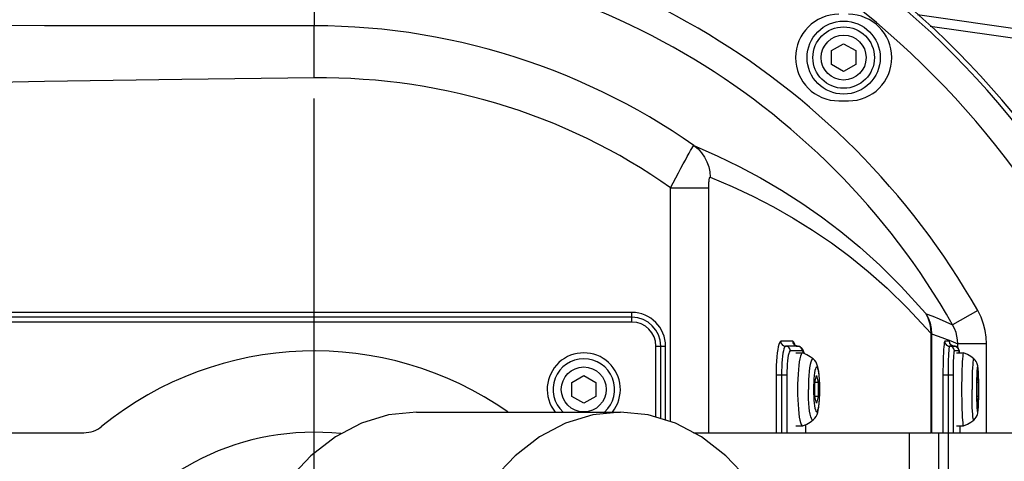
# Model space of a CAD drawing. Extents: x 0 to 594, y 0 to 420.
# Tile 37 of 71: x 189 to 210, y 341 to 350. Entities that reach past the tile are written whole.
import ezdxf

# ---------------------------------------------------------------- set-up
doc = ezdxf.new("R2010")
doc.units = 0
doc.header["$LTSCALE"] = 32.67
doc.linetypes.add('CENTER', pattern=[0.6, 0.375, -0.075, 0.075, -0.075])
doc.layers.get('0').update_dxf_attribs({"linetype": 'CONTINUOUS'})
for name, color, linetype in [('1_DESIGN', 7, 'CONTINUOUS'), ('ASSY', 7, 'CONTINUOUS'), ('AXIS', 7, 'CONTINUOUS'), ('DRIV_DIM', 7, 'CONTINUOUS'), ('ROUND', 7, 'CONTINUOUS')]:
    doc.layers.add(name, color=color, linetype=linetype)
doc.styles.get("Standard").update_dxf_attribs({"font": 'txt', "width": 0.8})
doc.dimstyles.new('DIMSTYLE_1', dxfattribs={"dimtxt": 3.8, "dimasz": 1.8, "dimexe": 2, "dimexo": 1.5, "dimgap": 0.95, "dimtad": 1, "dimdec": 3, "dimlfac": 5, "dimtxsty": 'STANDARD', "dimblk": 'OPEN', "dimblk1": 'OPEN', "dimblk2": 'OPEN', "dimcen": 0.09, "dimazin": 2, "dimtp": 0.001, "dimtm": 0.001, "dimtfac": 1, "dimtdec": 3, "dimtofl": 0, "dimtmove": 0, "dimatfit": 3, "dimtolj": 1})

# ---------------------------------------------------------------- blocks, each defined once
blk = doc.blocks.new('_OPEN')
at = {"color": 0, "linetype": 'BYBLOCK'}
for p, q in [((0, 0), (-1, 0.342)), ((-1, -0.342), (0, 0)), ((-1, 0), (0, 0))]:
    blk.add_line(p, q, dxfattribs=at)
blk = doc.blocks.new('*D5')
at = {"layer": 'DRIV_DIM', "color": 2, "linetype": 'CONTINUOUS'}
for p, q in [((89.548, 337.737), (89.548, 403.587)), ((349.748, 344.637), (349.748, 403.587)), ((89.548, 401.587), (219.648, 401.587)), ((349.748, 401.587), (219.648, 401.587))]:
    blk.add_line(p, q, dxfattribs=at)
at = {"layer": 'DRIV_DIM', "color": 2, "linetype": 'CONTINUOUS', "xscale": 1.8, "yscale": 1.8, "zscale": 1.8, "rotation": 180}
blk.add_blockref('_OPEN', (89.548, 401.587), dxfattribs=at)
at = {"layer": 'DRIV_DIM', "color": 2, "linetype": 'CONTINUOUS', "xscale": 1.8, "yscale": 1.8, "zscale": 1.8}
blk.add_blockref('_OPEN', (349.748, 401.587), dxfattribs=at)

msp = doc.modelspace()

# ---------------------------------------------------------------- linework, layer by layer
at = {"color": 7, "linetype": 'CONTINUOUS'}
for p, q in [((206.24808, 348.43683), (206.44808, 348.43683)), ((203.22872, 341.53683), (203.54488, 341.53683)), ((208.17696, 341.53683), (208.16024, 341.53683))]:
    msp.add_line(p, q, dxfattribs=at)
at = {"color": 9, "linetype": 'CONTINUOUS'}
for p, q in [((202.75267, 341.76576), (202.75267, 346.62673)), ((203.54488, 341.53683), (203.54488, 346.62673)), ((208.16024, 343.60406), (208.16024, 341.53683)), ((208.17696, 343.59464), (208.17696, 341.53683))]:
    msp.add_line(p, q, dxfattribs=at)
at = {"color": 7, "linetype": 'CONTINUOUS'}
for centre, radius, start, end in [((206.24808, 349.33683), 0.9, 90, 270), ((206.44808, 349.33683), 0.9, 270, 90), ((195.34808, 336.23683), 5.31, 84.01282, 275.98718)]:
    msp.add_arc(centre, radius, start, end, dxfattribs=at)
at = {"layer": '1_DESIGN', "color": 7, "linetype": 'CONTINUOUS'}
for p, q in [((206.09808, 349.48117), (206.34808, 349.62551)), ((206.09808, 349.1925), (206.09808, 349.48117)), ((206.34808, 349.62551), (206.59808, 349.48117)), ((206.59808, 349.48117), (206.59808, 349.1925)), ((206.34808, 349.04816), (206.09808, 349.1925)), ((206.59808, 349.1925), (206.34808, 349.04816)), ((205.50233, 343.19568), (205.4965, 343.19683)), ((208.8399, 343.19667), (208.83908, 343.19683)), ((200.69808, 342.58117), (200.94808, 342.72551)), ((200.94808, 342.72551), (201.19808, 342.58117)), ((205.75219, 342.58117), (205.78698, 342.72551)), ((205.78698, 342.72551), (205.82177, 342.58117)), ((209.11893, 342.58117), (209.13201, 342.72551)), ((209.13201, 342.72551), (209.1451, 342.58117)), ((200.69808, 342.2925), (200.69808, 342.58117)), ((201.19808, 342.58117), (201.19808, 342.2925)), ((205.75219, 342.2925), (205.75219, 342.58117)), ((205.82177, 342.58117), (205.75219, 342.58117)), ((205.82177, 342.58117), (205.82177, 342.2925)), ((209.11893, 342.2925), (209.11893, 342.58117)), ((209.1451, 342.58117), (209.11893, 342.58117)), ((209.1451, 342.58117), (209.1451, 342.2925)), ((200.94808, 342.14816), (200.69808, 342.2925)), ((201.19808, 342.2925), (200.94808, 342.14816)), ((205.78698, 342.14816), (205.75219, 342.2925)), ((205.82177, 342.2925), (205.75219, 342.2925)), ((205.82177, 342.2925), (205.78698, 342.14816)), ((209.13201, 342.14816), (209.11893, 342.2925)), ((209.1451, 342.2925), (209.11893, 342.2925)), ((209.1451, 342.2925), (209.13201, 342.14816)), ((205.4965, 341.67683), (205.50233, 341.67799)), ((208.83908, 341.67683), (208.8399, 341.67699))]:
    msp.add_line(p, q, dxfattribs=at)
for points in [[(205.4965, 343.19683), (205.48145, 343.1891), (205.4667, 343.16605), (205.45256, 343.12815), (205.43932, 343.07619), (205.42724, 343.0112), (205.41656, 342.93453), (205.40752, 342.84772), (205.40029, 342.75255), (205.39501, 342.65095), (205.39181, 342.54499), (205.39073, 342.43683)], [(205.71467, 343.07168), (205.65397, 343.11627), (205.58304, 343.15849), (205.50233, 343.19568)], [(208.83908, 343.19683), (208.83342, 343.1891), (208.82787, 343.16605), (208.82256, 343.12815), (208.81758, 343.07619), (208.81303, 343.0112), (208.80902, 342.93453), (208.80562, 342.84772), (208.8029, 342.75255), (208.80092, 342.65095), (208.79971, 342.54499), (208.79931, 342.43683)], [(209.05047, 343.07512), (208.99033, 343.11873), (208.92019, 343.16003), (208.8399, 343.19667)], [(205.85407, 342.43683), (205.85258, 342.53962), (205.84806, 342.63981), (205.84043, 342.73445), (205.83092, 342.81121), (205.82024, 342.87134), (205.8081, 342.92028), (205.79339, 342.96258), (205.77462, 343.00092), (205.74951, 343.03714), (205.71467, 343.07168)], [(209.15674, 342.43683), (209.15623, 342.53281), (209.15473, 342.62464), (209.15258, 342.70114), (209.15011, 342.76186), (209.14748, 342.80971), (209.14478, 342.84745), (209.14199, 342.8776), (209.13901, 342.90252), (209.13554, 342.92452), (209.13104, 342.94579), (209.12472, 342.96769), (209.11566, 342.99088), (209.10169, 343.01722), (209.08145, 343.04509), (209.05047, 343.07512)], [(205.39073, 342.43683), (205.39181, 342.32867), (205.39501, 342.22272), (205.40029, 342.12112), (205.40752, 342.02595), (205.41656, 341.93914), (205.42724, 341.86246), (205.43932, 341.79748), (205.45256, 341.74551), (205.4667, 341.70762), (205.48145, 341.68457), (205.4965, 341.67683)], [(205.71467, 341.80199), (205.75002, 341.83715), (205.77622, 341.87553), (205.79493, 341.91489), (205.80948, 341.95821), (205.82151, 342.00849), (205.83206, 342.07026), (205.8414, 342.14903), (205.84852, 342.24156), (205.85269, 342.33806), (205.85407, 342.43683)], [(208.79931, 342.43683), (208.79971, 342.32867), (208.80092, 342.22272), (208.8029, 342.12112), (208.80562, 342.02595), (208.80902, 341.93914), (208.81303, 341.86246), (208.81758, 341.79748), (208.82256, 341.74551), (208.82787, 341.70762), (208.83342, 341.68457), (208.83908, 341.67683)], [(209.05047, 341.79854), (209.08219, 341.82945), (209.10517, 341.86228), (209.11987, 341.89272), (209.12858, 341.91852), (209.13417, 341.94196), (209.13818, 341.96533), (209.14147, 341.99119), (209.14445, 342.0222), (209.1473, 342.06109), (209.15005, 342.11066), (209.15262, 342.17387), (209.15483, 342.25367), (209.15626, 342.34378), (209.15674, 342.43683)], [(205.50233, 341.67799), (205.58297, 341.71515), (205.65392, 341.75737), (205.71467, 341.80199)], [(208.8399, 341.67699), (208.92013, 341.71361), (208.99029, 341.7549), (209.05047, 341.79854)]]:
    msp.add_lwpolyline(points, dxfattribs=at)
at = {"layer": '1_DESIGN', "color": 9, "linetype": 'CONTINUOUS'}
for points in [[(205.71467, 343.07168), (205.70473, 343.07568), (205.69083, 343.06781), (205.67726, 343.04441), (205.66437, 343.00605), (205.65247, 342.95367), (205.64187, 342.88857), (205.6328, 342.81234), (205.62551, 342.72686), (205.62018, 342.63425), (205.61692, 342.53677), (205.61582, 342.43683)], [(209.05047, 343.07512), (209.04907, 343.07568), (209.04384, 343.06781), (209.03874, 343.04441), (209.03389, 343.00605), (209.02942, 342.95367), (209.02543, 342.88857), (209.02202, 342.81234), (209.01928, 342.72686), (209.01727, 342.63425), (209.01605, 342.53677), (209.01564, 342.43683)], [(205.85193, 342.43683), (205.85104, 342.51364), (205.84841, 342.58836), (205.8441, 342.65894), (205.83823, 342.72347), (205.83097, 342.78017), (205.8225, 342.82751), (205.81307, 342.86419), (205.80292, 342.88922), (205.79234, 342.90191), (205.78162, 342.90191), (205.77104, 342.88922), (205.76089, 342.86419), (205.75146, 342.82751), (205.74299, 342.78017), (205.73573, 342.72347), (205.72986, 342.65894), (205.72555, 342.58836), (205.72292, 342.51364), (205.72203, 342.43683)], [(209.15644, 342.43683), (209.1561, 342.51364), (209.15511, 342.58836), (209.15349, 342.65894), (209.15129, 342.72347), (209.14855, 342.78017), (209.14537, 342.82751), (209.14182, 342.86419), (209.13801, 342.88922), (209.13403, 342.90191), (209.13, 342.90191), (209.12602, 342.88922), (209.1222, 342.86419), (209.11865, 342.82751), (209.11547, 342.78017), (209.11274, 342.72347), (209.11053, 342.65894), (209.10891, 342.58836), (209.10792, 342.51364), (209.10759, 342.43683)], [(205.71467, 341.80199), (205.70473, 341.79799), (205.69083, 341.80585), (205.67726, 341.82925), (205.66437, 341.86762), (205.65247, 341.92), (205.64187, 341.9851), (205.6328, 342.06133), (205.62551, 342.1468), (205.62018, 342.23942), (205.61692, 342.3369), (205.61582, 342.43683)], [(205.72203, 342.43683), (205.72292, 342.36002), (205.72555, 342.28531), (205.72986, 342.21472), (205.73573, 342.1502), (205.74299, 342.09349), (205.75146, 342.04616), (205.76089, 342.00947), (205.77104, 341.98445), (205.78162, 341.97176), (205.79234, 341.97176), (205.80292, 341.98445), (205.81307, 342.00947), (205.8225, 342.04616), (205.83097, 342.09349), (205.83823, 342.1502), (205.8441, 342.21472), (205.84841, 342.28531), (205.85104, 342.36002), (205.85193, 342.43683)], [(209.05047, 341.79854), (209.04907, 341.79799), (209.04384, 341.80585), (209.03874, 341.82925), (209.03389, 341.86762), (209.02942, 341.92), (209.02543, 341.9851), (209.02202, 342.06133), (209.01928, 342.1468), (209.01727, 342.23942), (209.01605, 342.3369), (209.01564, 342.43683)], [(209.10759, 342.43683), (209.10792, 342.36002), (209.10891, 342.28531), (209.11053, 342.21472), (209.11274, 342.1502), (209.11547, 342.09349), (209.11865, 342.04616), (209.1222, 342.00947), (209.12602, 341.98445), (209.13, 341.97176), (209.13403, 341.97176), (209.13801, 341.98445), (209.14182, 342.00947), (209.14537, 342.04616), (209.14855, 342.09349), (209.15129, 342.1502), (209.15349, 342.21472), (209.15511, 342.28531), (209.1561, 342.36002), (209.15644, 342.43683)]]:
    msp.add_lwpolyline(points, dxfattribs=at)
at = {"layer": '1_DESIGN', "color": 7, "linetype": 'CONTINUOUS'}
msp.add_circle((206.34808, 349.33683), 0.76, dxfattribs=at)
at = {"layer": '1_DESIGN', "color": 9, "linetype": 'CONTINUOUS'}
for centre, radius in [((206.34808, 349.33683), 0.63885), ((206.34808, 349.33683), 0.46667), ((200.94808, 342.43683), 0.46667)]:
    msp.add_circle(centre, radius, dxfattribs=at)
at = {"layer": '1_DESIGN', "color": 7, "linetype": 'CONTINUOUS'}
msp.add_arc((200.94808, 342.43683), 0.76, 321.701162, 218.298838, dxfattribs=at)
at = {"layer": '1_DESIGN', "color": 9, "linetype": 'CONTINUOUS'}
msp.add_arc((200.94808, 342.43683), 0.63885, 312.474741, 227.525259, dxfattribs=at)
at = {"layer": 'ASSY', "color": 7, "linetype": 'CONTINUOUS'}
for p, q in [((205.35126, 343.19683), (205.4965, 343.19683)), ((208.69262, 343.19683), (208.83908, 343.19683)), ((205.35126, 341.67683), (205.4965, 341.67683)), ((208.69262, 341.67683), (208.83908, 341.67683))]:
    msp.add_line(p, q, dxfattribs=at)
at = {"layer": 'AXIS', "color": 7, "linetype": 'CENTER'}
msp.add_line((195.34808, 336.23683), (195.34808, 357.38107), dxfattribs=at)
at = {"layer": 'AXIS', "color": 7, "linetype": 'CONTINUOUS'}
msp.add_line((197.4694, 341.96683), (201.71204, 341.96683), dxfattribs=at)
for points in [[(197.4694, 341.96683), (196.89278, 341.90851), (196.3279, 341.73473), (195.78626, 341.44902), (195.27888, 341.05722), (194.81609, 340.56728), (194.40732, 339.98918), (194.06088, 339.3347), (193.78383, 338.61716), (193.58181, 337.85116), (193.45892, 337.0523), (193.41768, 336.23683)], [(201.71204, 341.96683), (201.13542, 341.90851), (200.57054, 341.73473), (200.0289, 341.44902), (199.52152, 341.05722), (199.05873, 340.56728), (198.64996, 339.98918), (198.30352, 339.3347), (198.02647, 338.61716), (197.82445, 337.85116), (197.70156, 337.0523), (197.66032, 336.23683)], [(204.65251, 340.16118), (204.36536, 340.56728), (203.90257, 341.05722), (203.39519, 341.44902), (202.85355, 341.73473), (202.28866, 341.90851), (201.71204, 341.96683)]]:
    msp.add_lwpolyline(points, dxfattribs=at)
at = {"layer": 'ROUND', "color": 9, "linetype": 'CONTINUOUS'}
for p, q in [((195.34808, 352.09752), (195.34808, 349.99715)), ((208.14897, 349.99403), (214.37944, 349.08973)), ((202.75267, 346.62673), (203.54488, 346.62673)), ((201.94808, 344.03683), (180.54808, 344.03683)), ((201.94808, 343.83683), (201.94808, 344.03683)), ((209.13425, 344.07922), (208.61304, 343.78273)), ((201.94808, 343.83683), (180.54808, 343.83683)), ((202.44808, 341.85947), (202.44808, 343.33683)), ((202.44808, 343.33683), (202.64808, 343.33683)), ((202.64808, 341.79794), (202.64808, 343.33683)), ((205.29182, 343.43683), (205.04131, 343.43683)), ((205.33653, 343.35695), (205.33228, 343.37363)), ((205.43382, 343.32693), (205.41289, 343.33433)), ((208.54293, 343.43683), (208.44873, 343.43683)), ((208.68613, 343.32693), (208.66502, 343.33433)), ((208.70506, 343.31502), (208.68613, 343.32693)), ((208.71828, 343.30253), (208.71828, 343.38688)), ((209.31746, 343.38688), (208.71828, 343.38688)), ((209.31746, 341.53683), (209.31746, 343.38688)), ((205.48988, 343.23683), (205.23936, 343.23683)), ((208.74266, 343.23683), (208.64845, 343.23683)), ((208.72087, 343.29918), (208.70506, 343.31502)), ((204.94389, 342.73683), (204.94389, 341.53683)), ((204.94389, 342.73683), (205.16978, 342.73683)), ((205.05683, 342.73683), (205.05683, 341.53683)), ((205.16978, 342.73683), (205.16978, 341.53683)), ((208.41209, 342.73683), (208.41209, 341.53683)), ((208.41209, 342.73683), (208.62229, 342.73683)), ((208.51719, 342.73683), (208.51719, 341.53683)), ((208.62229, 342.73683), (208.62229, 341.53683)), ((205.55946, 341.53683), (205.55946, 341.70431)), ((207.71616, 340.22929), (207.71616, 341.53683)), ((207.7195, 340.22975), (207.7195, 341.53683)), ((208.31774, 341.53683), (208.31774, 340.23683)), ((208.51746, 341.53683), (208.51746, 340.23683)), ((208.76883, 341.53683), (208.76883, 341.67683))]:
    msp.add_line(p, q, dxfattribs=at)
at = {"layer": 'ROUND', "color": 7, "linetype": 'CONTINUOUS'}
for p, q in [((207.88448, 350.23451), (214.46527, 349.27945)), ((201.94808, 343.93683), (180.54808, 343.93683)), ((202.54808, 341.8287), (202.54808, 343.33683)), ((205.39085, 343.33683), (205.14034, 343.33683)), ((208.6428, 343.33683), (208.54859, 343.33683)), ((205.51993, 343.2049), (205.52434, 343.18554)), ((208.7489, 343.23251), (208.75138, 343.21624)), ((208.75138, 343.21624), (208.7537, 343.19683)), ((205.56044, 341.53683), (205.56044, 341.70476)), ((182.34808, 341.53683), (190.55747, 341.53683)), ((203.54488, 341.53683), (208.16024, 341.53683)), ((208.17696, 341.53683), (212.64808, 341.53683)), ((208.76896, 341.53683), (208.76896, 341.67683))]:
    msp.add_line(p, q, dxfattribs=at)
at = {"layer": 'ROUND', "color": 9, "linetype": 'CONTINUOUS'}
for points in [[(195.34808, 349.99715), (192.59721, 349.99827), (189.74311, 349.99986), (186.76772, 350.00195), (183.64788, 350.00459), (180.34988, 350.00781), (176.82573, 350.0117), (172.99392, 350.01637), (168.70961, 350.02205), (163.83049, 350.02897), (158.32347, 350.03715)], [(195.34808, 348.91435), (195.34687, 349.05264), (195.34586, 349.18867), (195.34505, 349.32021), (195.34446, 349.44512), (195.3441, 349.56134), (195.34398, 349.66698), (195.3441, 349.76031), (195.34446, 349.83979), (195.34505, 349.90414), (195.34586, 349.95229), (195.34687, 349.98347), (195.34808, 349.99715)], [(203.23831, 347.50684), (203.01192, 347.66203), (202.78144, 347.81334), (202.54763, 347.96023), (202.31035, 348.10274), (202.06971, 348.24075), (201.8258, 348.37419), (201.57868, 348.50297), (201.32843, 348.62699), (201.07513, 348.74619), (200.81885, 348.86047), (200.55975, 348.96974), (200.2982, 349.07379), (200.03458, 349.17248), (199.769, 349.26575), (199.50158, 349.35357), (199.23244, 349.4359), (198.96168, 349.51271), (198.68942, 349.58396), (198.41578, 349.64962), (198.14087, 349.70966), (197.86482, 349.76407), (197.58773, 349.81282), (197.30973, 349.85588), (197.03093, 349.89325), (196.75145, 349.92491), (196.47142, 349.95084), (196.19095, 349.97103), (195.91015, 349.98548), (195.62916, 349.99419), (195.34808, 349.99715)], [(195.34808, 348.91435), (192.59721, 348.8824), (189.74311, 348.8368), (186.76772, 348.77678), (183.64788, 348.70131), (180.34988, 348.60894), (176.82573, 348.49755), (172.99392, 348.36362), (168.70961, 348.20081), (163.83049, 348.00256), (158.32347, 347.7681)], [(202.75267, 346.62673), (202.54781, 346.76912), (202.33919, 346.90781), (202.12729, 347.04243), (201.91222, 347.1729), (201.69404, 347.29915), (201.47283, 347.42112), (201.24869, 347.53873), (201.02169, 347.65192), (200.79194, 347.76063), (200.5595, 347.8648), (200.32447, 347.96437), (200.08709, 348.05921), (199.84772, 348.14919), (199.60663, 348.23423), (199.36393, 348.31429), (199.11971, 348.38937), (198.8741, 348.45945), (198.6272, 348.52453), (198.37912, 348.5846), (198.12996, 348.63964), (197.87983, 348.68965), (197.62885, 348.73464), (197.3771, 348.77461), (197.1247, 348.80956), (196.87176, 348.83949), (196.61836, 348.86441), (196.36461, 348.88434), (196.11061, 348.89928), (195.85646, 348.90925), (195.60225, 348.91427), (195.34808, 348.91435)], [(202.75267, 346.62673), (202.80804, 346.73364), (202.86225, 346.83772), (202.91506, 346.93852), (202.96579, 347.03462), (203.01379, 347.12471), (203.05846, 347.20756), (203.09924, 347.28207), (203.13565, 347.34724), (203.16721, 347.40219), (203.19358, 347.44621), (203.21449, 347.4788), (203.22951, 347.4992), (203.23831, 347.50684)], [(203.23831, 347.50684), (203.72126, 347.29617), (204.17681, 347.07522), (204.62226, 346.83697), (205.05619, 346.58232), (205.4773, 346.3123), (205.88684, 346.02629), (206.28864, 345.72119), (206.68625, 345.39302), (207.09721, 345.02327), (207.54487, 344.58034), (208.04968, 344.02186)], [(203.23831, 347.50684), (203.32244, 347.43808), (203.39635, 347.35827), (203.45864, 347.26894), (203.50816, 347.17175), (203.54396, 347.06853), (203.56537, 346.96124), (203.57199, 346.85189)], [(203.54488, 346.62673), (203.54512, 346.65817), (203.54581, 346.6884), (203.54694, 346.71724), (203.5485, 346.74422), (203.55045, 346.76891), (203.55276, 346.79095), (203.55539, 346.81), (203.55832, 346.82578), (203.56147, 346.83803), (203.56484, 346.8466), (203.56837, 346.85128), (203.57199, 346.85189)], [(203.57199, 346.85189), (204.03087, 346.65874), (204.46408, 346.45534), (204.88802, 346.23525), (205.30131, 345.9993), (205.70268, 345.74846), (206.09327, 345.48215), (206.47674, 345.19749), (206.85645, 344.89071), (207.24915, 344.54445), (207.67719, 344.12893), (208.16024, 343.60406)], [(208.04968, 344.02186), (208.0992, 343.92471), (208.13453, 343.82135), (208.15501, 343.71377), (208.16024, 343.60406)], [(208.04968, 344.02186), (208.05421, 344.01678), (208.05769, 344.01342), (208.06011, 344.0118)], [(208.06011, 344.0118), (208.11058, 343.91457), (208.1473, 343.81133), (208.16956, 343.70401), (208.17696, 343.59464)], [(208.06011, 344.0118), (208.1982, 343.95729), (208.33275, 343.90248), (208.46918, 343.84514), (208.61304, 343.78273)], [(209.31746, 343.38688), (209.31052, 343.52609), (209.29037, 343.66087), (209.25611, 343.79666), (209.20474, 343.93715), (209.13425, 344.07922)], [(208.71828, 343.38688), (208.71424, 343.46646), (208.70264, 343.54351), (208.68296, 343.62115), (208.65347, 343.70148), (208.61304, 343.78273)], [(208.16024, 343.60406), (208.16747, 343.59928), (208.17305, 343.59613), (208.17696, 343.59464)], [(208.17696, 343.59464), (208.31206, 343.54543), (208.44374, 343.4958), (208.57734, 343.44373), (208.71828, 343.38688)], [(205.04131, 343.43683), (205.02748, 343.42975), (205.01389, 343.40853), (205.00086, 343.37363), (204.98865, 343.32575), (204.97752, 343.26588), (204.96768, 343.19521), (204.95935, 343.11521), (204.95269, 343.0275), (204.94783, 342.93388), (204.94488, 342.8362), (204.94389, 342.73683)], [(205.04131, 343.43683), (205.04379, 343.41458), (205.05112, 343.39344), (205.06292, 343.37448), (205.0786, 343.35865), (205.09737, 343.34674), (205.1183, 343.33934), (205.16237, 343.33433)], [(205.14034, 343.33683), (205.12845, 343.33073), (205.11681, 343.31253), (205.10565, 343.28261), (205.09519, 343.24158), (205.08565, 343.19028), (205.07723, 343.12975), (205.07009, 343.06122), (205.06438, 342.98608), (205.06022, 342.90587), (205.05768, 342.82222), (205.05683, 342.73683)], [(205.23936, 343.23683), (205.23688, 343.25908), (205.22956, 343.28022), (205.21776, 343.29918), (205.20208, 343.31502), (205.1833, 343.32693), (205.16237, 343.33433)], [(205.33228, 343.37363), (205.31925, 343.40853), (205.30565, 343.42974), (205.29182, 343.43683)], [(205.29182, 343.43683), (205.29431, 343.41458), (205.30163, 343.39344), (205.31343, 343.37448), (205.32911, 343.35865), (205.34788, 343.34674), (205.36881, 343.33934), (205.41289, 343.33433)], [(205.48988, 343.23683), (205.48739, 343.25908), (205.48007, 343.28022), (205.46827, 343.29918), (205.45259, 343.31502), (205.43382, 343.32693)], [(208.44873, 343.43683), (208.44353, 343.42975), (208.43842, 343.40853), (208.43352, 343.37363), (208.42893, 343.32575), (208.42474, 343.26588), (208.42104, 343.19521), (208.41791, 343.11521), (208.4154, 343.0275), (208.41358, 342.93388), (208.41246, 342.8362), (208.41209, 342.73683)], [(208.44873, 343.43683), (208.45123, 343.41458), (208.45862, 343.39344), (208.47052, 343.37448), (208.48633, 343.35865), (208.50526, 343.34674), (208.52637, 343.33934), (208.57081, 343.33433)], [(208.54859, 343.33683), (208.54412, 343.33073), (208.53974, 343.31253), (208.53555, 343.28261), (208.53161, 343.24158), (208.52803, 343.19028), (208.52486, 343.12975), (208.52218, 343.06122), (208.52003, 342.98608), (208.51846, 342.90587), (208.51751, 342.82222), (208.51719, 342.73683)], [(208.55557, 343.39195), (208.55325, 343.40853), (208.54813, 343.42974), (208.54293, 343.43683)], [(208.54293, 343.43683), (208.54544, 343.41458), (208.55282, 343.39344), (208.56472, 343.37448), (208.58053, 343.35865)], [(208.64845, 343.23683), (208.64595, 343.25908), (208.63857, 343.28022), (208.62667, 343.29918), (208.61086, 343.31502), (208.59192, 343.32693), (208.57081, 343.33433)], [(208.58053, 343.35865), (208.59947, 343.34674), (208.62057, 343.33934), (208.66502, 343.33433)], [(205.23936, 343.23683), (205.22851, 343.23072), (205.21788, 343.21241), (205.20779, 343.18239), (205.19847, 343.14137), (205.19016, 343.09039), (205.18306, 343.03068), (205.17736, 342.96372), (205.17318, 342.89119), (205.17063, 342.81481), (205.16978, 342.73683)], [(205.51967, 343.18769), (205.51136, 343.21241), (205.50073, 343.23071), (205.48988, 343.23683)], [(208.64845, 343.23683), (208.64437, 343.23072), (208.64038, 343.21241), (208.63658, 343.18239), (208.63308, 343.14137), (208.62995, 343.09039), (208.62728, 343.03068), (208.62514, 342.96372), (208.62357, 342.89119), (208.62261, 342.81481), (208.62229, 342.73683)], [(208.74266, 343.23683), (208.74016, 343.25908), (208.73277, 343.28022), (208.72087, 343.29918)], [(208.75271, 343.19683), (208.75074, 343.21241), (208.74674, 343.23071), (208.74266, 343.23683)]]:
    msp.add_lwpolyline(points, dxfattribs=at)
at = {"layer": 'ROUND', "color": 7, "linetype": 'CONTINUOUS'}
for points in [[(205.39085, 343.33683), (205.36622, 343.34043), (205.34679, 343.34909), (205.33464, 343.35839), (205.32849, 343.36527), (205.32711, 343.36729)], [(205.39085, 343.33683), (205.41819, 343.33338), (205.44428, 343.32303), (205.46674, 343.30697), (205.48502, 343.28644), (205.49905, 343.26305)], [(208.57688, 343.36241), (208.56473, 343.37597), (208.55787, 343.38693), (208.55448, 343.39434), (208.55349, 343.39711)], [(208.66685, 343.33394), (208.61908, 343.33974), (208.59694, 343.34823), (208.57688, 343.36241)], [(208.66685, 343.33394), (208.69118, 343.32455), (208.71419, 343.30753), (208.72868, 343.28981), (208.7372, 343.2741)], [(205.49905, 343.26305), (205.51021, 343.23657), (205.51993, 343.2049)], [(208.7372, 343.2741), (208.7425, 343.25999), (208.74611, 343.24658), (208.7489, 343.23251)]]:
    msp.add_lwpolyline(points, dxfattribs=at)
for centre, radius, start, end in [((195.34808, 336.23683), 18.8, 23.826026, 90), ((201.94808, 343.33683), 0.6, 0, 90), ((195.34808, 336.23683), 7, 54.957425, 129.075521), ((190.55747, 342.13683), 0.6, 270, 309.075521)]:
    msp.add_arc(centre, radius, start, end, dxfattribs=at)
at = {"layer": 'ROUND', "color": 9, "linetype": 'CONTINUOUS'}
for centre, radius, start in [((195.34808, 336.23683), 18.70149, 23.893969), ((195.34808, 336.23683), 18.10186, 23.893969), ((195.34808, 336.23683), 15.86068, 29.633781), ((195.34808, 336.23683), 15.26105, 29.633781), ((201.94808, 343.33683), 0.7, 0), ((201.94808, 343.33683), 0.5, 0)]:
    msp.add_arc(centre, radius, start, 90, dxfattribs=at)

# ---------------------------------------------------------------- dimensions: what is measured, and where the dimension line sits
at = {"layer": 'DRIV_DIM', "color": 2, "linetype": 'CONTINUOUS'}
dim = msp.add_linear_dim(base=(89.54808, 401.58718), p1=(349.74808, 343.13683), p2=(89.54808, 336.23683), angle=180, text='(<>)', dimstyle='DIMSTYLE_1', dxfattribs=at)
dim.commit()
dim.dimension.update_dxf_attribs({"geometry": '*D5', "text_midpoint": (210.52808, 401.58718), "dimtype": 160})

doc.saveas('drawing.dxf')
